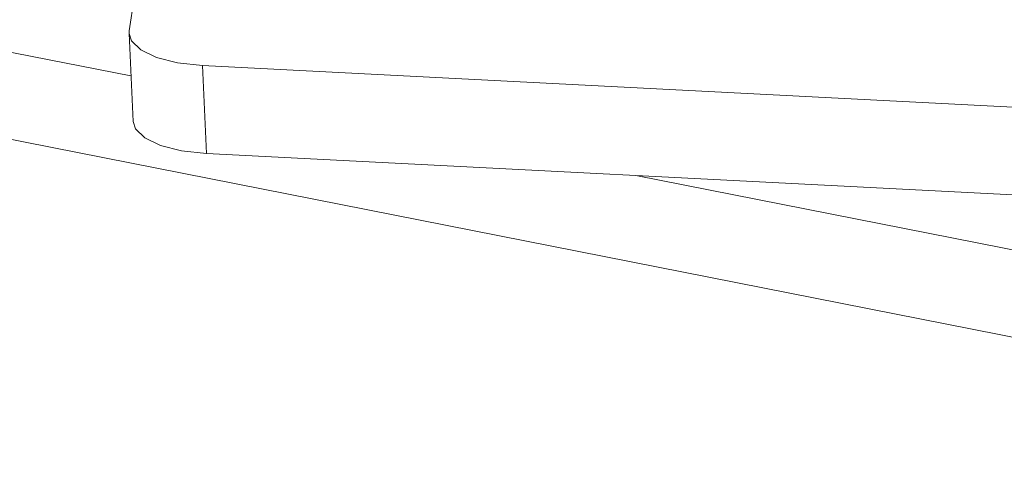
# Model space of a CAD drawing. Header units: millimetres. Extents: x 3925 to 5043, y -86 to 778.
# Tile 71 of 96: x 4760 to 4781, y 444 to 453. Entities that reach past the tile are written whole.
import ezdxf

# ---------------------------------------------------------------- set-up
doc = ezdxf.new("R2010")
doc.units = ezdxf.units.MM
doc.header["$LTSCALE"] = 46.255
doc.layers.add('ARAKNO_13891DXF_CONTINUOUS_LINE', color=7, linetype='CONTINUOUS')

msp = doc.modelspace()

# ---------------------------------------------------------------- linework, layer by layer
at = {"layer": 'ARAKNO_13891DXF_CONTINUOUS_LINE', "color": 7, "linetype": 'Continuous', "lineweight": 0}
for p, q in [((4762.3901, 452.8535), (4764.0214, 463.5971)), ((4762.428, 451.906), (4728.0559, 458.6923)), ((4728.1408, 456.8455), (4795.4578, 443.5548)), ((4762.472, 450.9487), (4762.387, 452.7955)), ((4762.3875, 452.7955), (4762.3901, 452.8535)), ((4763.9238, 452.1261), (4764.0088, 450.2794)), ((4763.9238, 452.1261), (4783.9921, 451.0957)), ((4784.0771, 449.249), (4764.0088, 450.2794)), ((4795.3728, 445.4015), (4773.0066, 449.8174))]:
    msp.add_line(p, q, dxfattribs=at)
for points in [[(4763.9238, 452.1261), (4763.4045, 452.1833), (4762.9631, 452.2949), (4762.6318, 452.452), (4762.4356, 452.6429), (4762.3875, 452.7955)], [(4762.4725, 450.9488), (4762.5206, 450.7961), (4762.7169, 450.6052), (4763.0481, 450.4481), (4763.4895, 450.3366), (4764.0088, 450.2794)]]:
    msp.add_lwpolyline(points, dxfattribs=at)

doc.saveas('drawing.dxf')
